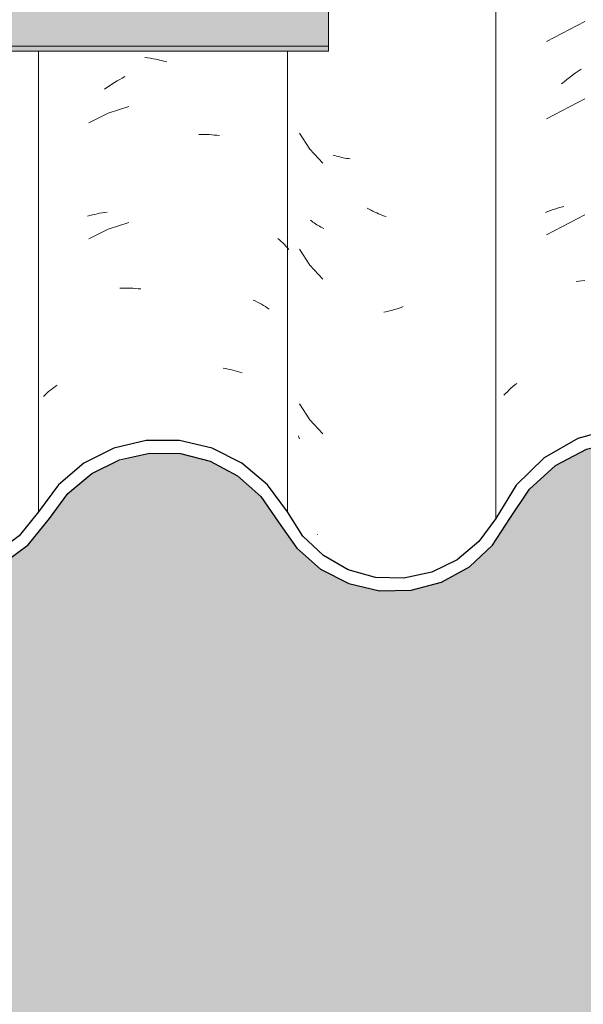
# Model space of a CAD drawing. Header units: metres. Extents: x 9.7 to 43.6, y -0.5 to 5.6.
# Tile 58 of 154: x 15.51 to 15.729, y 3.218 to 3.601. Entities that reach past the tile are written whole.
import ezdxf

# ---------------------------------------------------------------- set-up
doc = ezdxf.new("R2010")
doc.units = ezdxf.units.M
for name, color, linetype, lineweight in [('A-GLAZ-CWMG', 7, 'Continuous', 5), ('A-ROOF-OTLN', 7, 'Continuous', 5), ('A-ROOF-PATT', 7, 'Continuous', 5), ('A-WALL-PATT', 7, 'Continuous', 5)]:
    doc.layers.add(name, color=color, linetype=linetype, lineweight=lineweight)

# ---------------------------------------------------------------- blocks, each defined once
blk = doc.blocks.new('FP_16-A')
at = {"layer": 'A-GLAZ-CWMG', "color": 9, "true_color": 0xc0c0c0}
for p, q in [((15.55838, 3.58667), (15.55943, 3.58652)), ((15.55943, 3.58652), (15.56049, 3.58635)), ((15.56049, 3.58635), (15.56154, 3.58616)), ((15.56154, 3.58616), (15.5626, 3.58596)), ((15.5626, 3.58596), (15.56366, 3.58573)), ((15.56366, 3.58573), (15.56472, 3.58548)), ((15.56472, 3.58548), (15.56578, 3.58521)), ((15.56578, 3.58521), (15.56683, 3.58493)), ((15.54752, 3.57751), (15.54853, 3.5781)), ((15.54853, 3.5781), (15.54954, 3.57867)), ((15.54954, 3.57867), (15.55056, 3.57923)), ((15.54258, 3.57429), (15.54355, 3.57497)), ((15.54355, 3.57497), (15.54453, 3.57563)), ((15.54453, 3.57563), (15.54552, 3.57628)), ((15.54552, 3.57628), (15.54652, 3.5769)), ((15.54652, 3.5769), (15.54752, 3.57751)), ((15.55211, 3.56751), (15.54405, 3.56495)), ((15.54405, 3.56495), (15.53647, 3.56124)), ((15.57934, 3.55671), (15.58037, 3.55671)), ((15.58037, 3.55671), (15.58139, 3.55669)), ((15.58139, 3.55669), (15.5824, 3.55666)), ((15.5824, 3.55666), (15.5834, 3.5566)), ((15.5834, 3.5566), (15.58441, 3.55653)), ((15.58441, 3.55653), (15.5854, 3.55644)), ((15.5854, 3.55644), (15.58639, 3.55633)), ((15.58639, 3.55633), (15.58737, 3.5562)), ((15.53604, 3.52478), (15.53695, 3.52504)), ((15.53695, 3.52504), (15.53787, 3.52529)), ((15.53787, 3.52529), (15.5388, 3.52552)), ((15.5388, 3.52552), (15.53974, 3.52574)), ((15.53974, 3.52574), (15.54069, 3.52593)), ((15.54069, 3.52593), (15.54165, 3.52611)), ((15.54165, 3.52611), (15.54262, 3.52627)), ((15.54262, 3.52627), (15.54359, 3.52641)), ((15.55211, 3.5223), (15.54405, 3.51974)), ((15.54405, 3.51974), (15.53647, 3.51602)), ((15.6102, 3.51612), (15.61085, 3.51555)), ((15.61085, 3.51555), (15.61149, 3.51496)), ((15.61149, 3.51496), (15.61212, 3.51435)), ((15.61212, 3.51435), (15.61272, 3.51374)), ((15.61272, 3.51374), (15.61331, 3.51311)), ((15.61331, 3.51311), (15.61388, 3.51248)), ((15.61388, 3.51248), (15.61443, 3.51183)), ((15.54855, 3.49671), (15.54957, 3.49674)), ((15.54957, 3.49674), (15.55059, 3.49675)), ((15.55059, 3.49675), (15.55161, 3.49675)), ((15.55161, 3.49675), (15.55264, 3.49672)), ((15.55264, 3.49672), (15.55368, 3.49668)), ((15.55368, 3.49668), (15.55471, 3.49661)), ((15.55471, 3.49661), (15.55575, 3.49653)), ((15.55575, 3.49653), (15.5568, 3.49643)), ((15.60054, 3.49212), (15.60137, 3.49174)), ((15.60137, 3.49174), (15.60218, 3.49133)), ((15.60218, 3.49133), (15.60298, 3.49092)), ((15.60298, 3.49092), (15.60376, 3.49048)), ((15.60376, 3.49048), (15.60454, 3.49004)), ((15.60454, 3.49004), (15.6053, 3.48958)), ((15.6053, 3.48958), (15.60604, 3.4891)), ((15.60604, 3.4891), (15.60677, 3.48861)), ((15.58883, 3.46555), (15.58979, 3.46537)), ((15.58979, 3.46537), (15.59074, 3.46518)), ((15.59074, 3.46518), (15.59168, 3.46498)), ((15.59168, 3.46498), (15.59262, 3.46475)), ((15.59262, 3.46475), (15.59354, 3.46451)), ((15.59354, 3.46451), (15.59445, 3.46425)), ((15.59445, 3.46425), (15.59536, 3.46397)), ((15.59536, 3.46397), (15.59625, 3.46368)), ((15.52342, 3.45839), (15.52413, 3.45889)), ((15.5188, 3.45455), (15.51942, 3.45513)), ((15.51942, 3.45513), (15.52004, 3.4557)), ((15.52004, 3.4557), (15.52069, 3.45627)), ((15.52069, 3.45627), (15.52135, 3.45682)), ((15.52135, 3.45682), (15.52202, 3.45735)), ((15.52202, 3.45735), (15.52271, 3.45788)), ((15.52271, 3.45788), (15.52342, 3.45839))]:
    blk.add_line(p, q, dxfattribs=at)
blk = doc.blocks.new('FP_17-A')
at = {"layer": 'A-GLAZ-CWMG', "color": 9, "true_color": 0xc0c0c0}
for p, q in [((15.61855, 3.55715), (15.6226, 3.55089)), ((15.6226, 3.55089), (15.62772, 3.54546)), ((15.63238, 3.54844), (15.63176, 3.54864)), ((15.63301, 3.54825), (15.63238, 3.54844)), ((15.63365, 3.54807), (15.63301, 3.54825)), ((15.6343, 3.5479), (15.63365, 3.54807)), ((15.63495, 3.54774), (15.6343, 3.5479)), ((15.63561, 3.5476), (15.63495, 3.54774)), ((15.63628, 3.54747), (15.63561, 3.5476)), ((15.63695, 3.54735), (15.63628, 3.54747)), ((15.63763, 3.54724), (15.63695, 3.54735)), ((15.63831, 3.54715), (15.63763, 3.54724)), ((15.64573, 3.5275), (15.645, 3.52789)), ((15.64646, 3.52712), (15.64573, 3.5275)), ((15.6472, 3.52675), (15.64646, 3.52712)), ((15.64794, 3.5264), (15.6472, 3.52675)), ((15.64868, 3.52606), (15.64794, 3.5264)), ((15.64943, 3.52573), (15.64868, 3.52606)), ((15.65017, 3.52542), (15.64943, 3.52573)), ((15.65092, 3.52512), (15.65017, 3.52542)), ((15.65167, 3.52484), (15.65092, 3.52512)), ((15.65242, 3.52457), (15.65167, 3.52484)), ((15.62334, 3.52286), (15.62287, 3.52322)), ((15.62383, 3.5225), (15.62334, 3.52286)), ((15.62432, 3.52216), (15.62383, 3.5225)), ((15.62483, 3.52182), (15.62432, 3.52216)), ((15.62534, 3.52149), (15.62483, 3.52182)), ((15.62586, 3.52118), (15.62534, 3.52149)), ((15.6264, 3.52087), (15.62586, 3.52118)), ((15.62694, 3.52057), (15.6264, 3.52087)), ((15.62749, 3.52028), (15.62694, 3.52057)), ((15.62806, 3.52), (15.62749, 3.52028)), ((15.61855, 3.51194), (15.6226, 3.50568)), ((15.6226, 3.50568), (15.62772, 3.50024)), ((15.65896, 3.48953), (15.65821, 3.48926)), ((15.6522, 3.48753), (15.65145, 3.48737)), ((15.65295, 3.48769), (15.6522, 3.48753)), ((15.6537, 3.48788), (15.65295, 3.48769)), ((15.65445, 3.48807), (15.6537, 3.48788)), ((15.6552, 3.48828), (15.65445, 3.48807)), ((15.65596, 3.48851), (15.6552, 3.48828)), ((15.65671, 3.48874), (15.65596, 3.48851)), ((15.65746, 3.48899), (15.65671, 3.48874)), ((15.65821, 3.48926), (15.65746, 3.48899)), ((15.61855, 3.45165), (15.6226, 3.44539)), ((15.6226, 3.44539), (15.62772, 3.43996)), ((15.61835, 3.43859), (15.61815, 3.43911)), ((15.61855, 3.43806), (15.61835, 3.43859)), ((15.62568, 3.40072), (15.62564, 3.40074))]:
    blk.add_line(p, q, dxfattribs=at)
blk = doc.blocks.new('FP_18-A')
at = {"layer": 'A-GLAZ-CWMG', "color": 9, "true_color": 0xc0c0c0}
for p, q in [((15.72979, 3.60065), (15.71483, 3.59293)), ((15.72717, 3.58131), (15.72829, 3.58206)), ((15.7217, 3.57723), (15.72277, 3.57809)), ((15.72277, 3.57809), (15.72386, 3.57893)), ((15.72386, 3.57893), (15.72495, 3.57974)), ((15.72495, 3.57974), (15.72606, 3.58053)), ((15.72606, 3.58053), (15.72717, 3.58131)), ((15.72064, 3.57636), (15.7217, 3.57723)), ((15.72979, 3.5705), (15.71483, 3.56279)), ((15.71845, 3.52772), (15.71949, 3.52802)), ((15.71949, 3.52802), (15.72054, 3.52831)), ((15.72054, 3.52831), (15.7216, 3.52857)), ((15.71442, 3.5263), (15.71541, 3.52668)), ((15.72979, 3.52529), (15.71483, 3.51758)), ((15.71541, 3.52668), (15.71641, 3.52705)), ((15.71641, 3.52705), (15.71742, 3.52739)), ((15.71742, 3.52739), (15.71845, 3.52772)), ((15.72636, 3.49933), (15.72748, 3.49949)), ((15.72748, 3.49949), (15.7286, 3.49961)), ((15.7286, 3.49961), (15.72974, 3.49972)), ((15.70171, 3.45836), (15.70246, 3.45899)), ((15.70246, 3.45899), (15.70323, 3.45961)), ((15.69826, 3.455), (15.69891, 3.45569)), ((15.69891, 3.45569), (15.69958, 3.45638)), ((15.69958, 3.45638), (15.70027, 3.45705)), ((15.70027, 3.45705), (15.70098, 3.45771)), ((15.70098, 3.45771), (15.70171, 3.45836))]:
    blk.add_line(p, q, dxfattribs=at)
blk = doc.blocks.new('Rectangular Mullion - Telha Fibrocimento - Ondulada-1908998-A')
at = {"layer": 'A-GLAZ-CWMG', "true_color": 0x808080}
h = blk.add_hatch(dxfattribs=at)
h.set_pattern_fill('FP_5', color=8, style=0, pattern_type=2)
h.set_pattern_definition([(50, (13.933, 2.53), (0.364365, -0.031877), [0.0381, -0.4191]), (355, (13.933, 2.53), (-0.070485, 0.382117), [0.03048, -0.33528]), (100.451, (13.963, 2.527), (0.293886, 0.35023), [0.03238, -0.35618]), (46.184, (13.933, 2.632), (0.54216, -0.08408), [0.05715, -0.62865]), (96.636, (13.978, 2.625), (0.4748, 0.49485), [0.04857, -0.53427]), (351.184, (13.933, 2.632), (0.47481, 0.49485), [0.04572, -0.50292]), (21, (13.984, 2.606), (0.303226, -0.204528), [0.0381, -0.4191]), (326, (13.984, 2.606), (0.123607, 0.36838), [0.03048, -0.33528]), (71.451, (14.009, 2.589), (0.426833, 0.16384), [0.03238, -0.35618]), (37.5, (13.933, 2.53), (0.0061807, 0.169108), [0.01676, -0.31445, 0.01676, -0.3236, -0.33655]), (37.5, (13.933, 2.53), (0.0061807, 0.169108), [-0.67158, 0.01676, -0.31979]), (7.5, (13.933, 2.53), (0.133641, 0.200358), [0.01676, -0.17729, 0.01676, -0.30683, -0.12827]), (7.5, (13.933, 2.53), (0.133641, 0.200358), [-0.51765, 0.01676, -0.11151]), (327.5, (13.819, 2.53), (0.2711816, -0.0114606), [0.01676, -0.11024, 0.01676, -0.37948, -0.52578]), (327.5, (13.819, 2.53), (0.2711816, -0.0114606), [-0.52324, 0.01676, -0.50902]), (317.5, (13.769, 2.53), (0.296258, 0.05085), [0.01676, -0.14834, 0.01676, -0.24638, -0.37338]), (317.5, (13.769, 2.53), (0.296258, 0.05085), [-0.42824, 0.01676, -0.35662])])
h.paths.add_polyline_path([(15.64976, 3.37879), (15.66207, 3.37898), (15.67397, 3.38215), (15.68477, 3.38813), (15.69515, 3.39859), (15.70825, 3.41834), (15.71839, 3.42755), (15.73041, 3.43402), (15.74362, 3.43738), (15.75741, 3.43738), (15.77153, 3.43358), (15.78253, 3.42774), (15.79272, 3.41859), (15.80729, 3.39713), (15.81634, 3.38897), (15.82883, 3.38279), (15.83938, 3.38027), (15.85094, 3.38023), (15.86272, 3.38312), (15.87347, 3.38878), (15.88316, 3.39772), (15.89693, 3.41759), (15.9083, 3.42703), (15.91901, 3.43239), (15.93142, 3.43525), (15.94473, 3.43494), (15.95806, 3.43109), (15.96742, 3.42619), (15.97801, 3.41639), (15.99218, 3.39648), (16.00147, 3.38861), (16.01292, 3.38308), (16.02344, 3.38062), (16.0349, 3.38061), (16.04714, 3.38377), (16.05826, 3.38995), (16.06107, 3.39307), (16.05396, 3.3882), (16.04305, 3.38377), (16.04234, 3.38632), (16.03819, 3.38314), (16.02991, 3.38208), (16.0156, 3.38427), (16.01201, 3.38571), (16.01292, 3.38826), (16.01221, 3.38863), (16.00637, 3.3917), (16.00448, 3.38883), (15.99272, 3.39822), (15.98528, 3.4074), (15.98893, 3.40948), (15.98078, 3.4211), (15.97013, 3.43044), (15.95598, 3.43736), (15.94346, 3.44029), (15.92978, 3.44024), (15.9161, 3.43681), (15.90361, 3.43019), (15.89233, 3.41976), (15.8778, 3.39928), (15.86921, 3.39218), (15.86057, 3.38774), (15.85026, 3.38524), (15.83938, 3.38529), (15.82695, 3.38897), (15.81921, 3.39311), (15.81108, 3.40042), (15.79635, 3.42208), (15.78499, 3.43217), (15.77047, 3.43938), (15.75679, 3.44255), (15.74168, 3.44221), (15.72711, 3.43813), (15.71397, 3.43056), (15.70207, 3.41834), (15.69383, 3.40528), (15.68851, 3.39801), (15.68002, 3.39087), (15.67009, 3.38599), (15.65929, 3.38366), (15.64825, 3.38399), (15.63717, 3.38724), (15.62799, 3.39247), (15.61994, 3.40011), (15.61393, 3.40948), (15.60501, 3.42097), (15.59446, 3.42932), (15.58383, 3.43452), (15.57189, 3.43738), (15.55888, 3.43738), (15.54622, 3.43435), (15.53459, 3.42845), (15.52462, 3.42001), (15.50932, 3.40017), (15.49973, 3.39307), (15.4887, 3.38861), (15.47691, 3.3871), (15.46396, 3.38908), (15.45409, 3.39307), (15.4445, 3.40017), (15.42845, 3.41996), (15.41546, 3.42876), (15.40506, 3.43286), (15.39173, 3.43445), (15.37842, 3.4326), (15.36601, 3.42741), (15.3553, 3.41922), (15.3396, 3.39928), (15.33016, 3.39218), (15.31924, 3.38772), (15.30757, 3.3862), (15.30757, 3.38116), (15.31924, 3.38263), (15.33016, 3.38667), (15.3396, 3.39284), (15.34705, 3.40033), (15.35539, 3.41131), (15.35948, 3.41631), (15.36922, 3.42346), (15.38041, 3.42792), (15.39235, 3.42943), (15.40506, 3.42756), (15.41546, 3.42336), (15.42517, 3.41617), (15.44113, 3.39648), (15.45178, 3.38861), (15.46512, 3.38357), (15.47701, 3.38207), (15.49005, 3.38377), (15.50226, 3.38873), (15.51284, 3.39662), (15.53233, 3.42001), (15.53761, 3.42444), (15.54841, 3.42979), (15.56015, 3.43245), (15.57218, 3.43227), (15.58531, 3.42845), (15.59617, 3.42203), (15.60349, 3.41551), (15.6175, 3.39538), (15.62799, 3.38663), (15.63777, 3.3816), (15.64896, 3.37898)])
h.paths.add_polyline_path([(16.2139, 3.38094), (16.21164, 3.38366), (16.21229, 3.38366), (16.22414, 3.38651), (16.22772, 3.38853), (16.21724, 3.38597), (16.20576, 3.38614), (16.19413, 3.38949), (16.18458, 3.39508), (16.17821, 3.40062), (16.16383, 3.42096), (16.15328, 3.43019), (16.13908, 3.43708), (16.12491, 3.43994), (16.11185, 3.43955), (16.0992, 3.43626), (16.08744, 3.4301), (16.07633, 3.42001), (16.06779, 3.40694), (16.06983, 3.4088), (16.07325, 3.40694), (16.08062, 3.41745), (16.07773, 3.4201), (16.08062, 3.42226), (16.08524, 3.42401), (16.08353, 3.42001), (16.09024, 3.42591), (16.0883, 3.42881), (16.10156, 3.43491), (16.11188, 3.43738), (16.11315, 3.43471), (16.11394, 3.43491), (16.12732, 3.43478), (16.14088, 3.43099), (16.15042, 3.42604), (16.16008, 3.41762), (16.16091, 3.41762), (16.16689, 3.40943), (16.16632, 3.4088), (16.16749, 3.40714), (16.16843, 3.40714), (16.17445, 3.39729), (16.18458, 3.38881), (16.19598, 3.38337), (16.20646, 3.38096), (16.21229, 3.38095)])
h.paths.add_polyline_path([(16.36362, 3.38122), (16.37569, 3.38126), (16.38183, 3.38279), (16.38005, 3.38324), (16.3743, 3.38632), (16.36362, 3.38645), (16.35204, 3.38969), (16.34443, 3.39351), (16.33609, 3.4006), (16.32351, 3.41812), (16.31555, 3.42506), (16.30619, 3.42991), (16.29468, 3.43241), (16.28341, 3.43191), (16.27523, 3.42962), (16.27139, 3.42755), (16.25994, 3.41639), (16.25361, 3.40694), (16.24997, 3.40694), (16.24548, 3.40062), (16.24225, 3.39781), (16.24662, 3.39637), (16.23731, 3.39351), (16.23963, 3.38986), (16.23862, 3.38853), (16.24151, 3.39055), (16.24973, 3.39801), (16.26353, 3.41639), (16.26861, 3.42083), (16.27693, 3.42516), (16.28603, 3.42739), (16.29597, 3.42725), (16.30619, 3.42427), (16.3128, 3.42083), (16.31988, 3.41464), (16.33236, 3.39724), (16.34307, 3.38861), (16.35418, 3.3835)])
h.paths.add_polyline_path([(16.38005, 3.38324), (16.38602, 3.38424), (16.38083, 3.38529)])
h.paths.add_polyline_path([(16.38709, 3.38402), (16.3977, 3.38946), (16.40678, 3.39724), (16.41356, 3.40721), (16.41014, 3.41069), (16.40326, 3.40099), (16.39584, 3.39429), (16.38623, 3.3891), (16.3824, 3.38782), (16.38663, 3.38675), (16.38687, 3.38529)])
h.paths.add_polyline_path([(16.03441, 3.38453), (16.0367, 3.38622), (16.03427, 3.38563)])
h.paths.add_polyline_path([(16.06604, 3.39727), (16.06806, 3.40376), (16.06285, 3.40017), (16.06588, 3.39741)])
h.paths.add_polyline_path([(16.17445, 3.39729), (16.17445, 3.39868), (16.17521, 3.39796)])
at = {"layer": 'A-GLAZ-CWMG'}
for p, q in [((15.69508, 3.40699), (15.69508, 4.13223)), ((15.51683, 3.40948), (15.51683, 3.58917)), ((15.61393, 3.40948), (15.61393, 3.58917))]:
    blk.add_line(p, q, dxfattribs=at)
at = {"layer": 'A-GLAZ-CWMG', "lineweight": 25, "flags": 128}
for points in [[(15.80491, 3.40948), (15.79635, 3.42208), (15.78499, 3.43217), (15.77153, 3.43914), (15.75679, 3.44255), (15.74168, 3.44221), (15.72711, 3.43813), (15.71397, 3.43056), (15.70307, 3.41997), (15.69508, 3.40699)], [(15.61393, 3.40948), (15.60615, 3.42001), (15.59617, 3.42845), (15.58454, 3.43435), (15.57189, 3.43738), (15.55888, 3.43738), (15.54622, 3.43435), (15.53459, 3.42845), (15.52462, 3.42001), (15.51683, 3.40948)], [(15.70061, 3.40694), (15.70825, 3.41834), (15.71839, 3.42755), (15.73041, 3.43402), (15.74362, 3.43738), (15.75724, 3.43742), (15.77047, 3.43414), (15.78253, 3.42774), (15.79272, 3.41859), (15.80043, 3.40724)], [(15.52113, 3.40694), (15.52835, 3.41668), (15.53761, 3.42444), (15.54841, 3.42979), (15.56015, 3.43245), (15.57218, 3.43227), (15.58383, 3.42924), (15.59446, 3.42355), (15.60349, 3.41551), (15.6104, 3.40555)], [(15.51683, 3.40948), (15.50932, 3.40017), (15.49973, 3.39307), (15.4887, 3.38861), (15.47691, 3.3871), (15.46512, 3.38861), (15.45409, 3.39307), (15.4445, 3.40017), (15.43699, 3.40948)], [(15.69508, 3.40699), (15.68851, 3.39801), (15.68002, 3.39087), (15.67009, 3.38599), (15.65929, 3.38366), (15.64825, 3.38399), (15.63761, 3.38699), (15.62799, 3.39247), (15.61994, 3.40011), (15.61393, 3.40948)], [(15.4328, 3.40677), (15.44113, 3.39648), (15.45174, 3.38863), (15.46396, 3.38372), (15.47701, 3.38207), (15.49005, 3.38377), (15.50226, 3.38873), (15.51284, 3.39662), (15.52113, 3.40694)], [(15.6104, 3.40555), (15.6175, 3.39538), (15.6268, 3.38724), (15.63777, 3.3816), (15.64976, 3.37879), (15.66207, 3.37898), (15.67397, 3.38215), (15.68477, 3.38813), (15.69383, 3.39656), (15.70061, 3.40694)]]:
    blk.add_lwpolyline(points, dxfattribs=at)
at = {"layer": 'A-GLAZ-CWMG'}
for name in ['FP_18-A', 'FP_17-A', 'FP_16-A']:
    blk.add_blockref(name, (0, 0), dxfattribs=at)

msp = doc.modelspace()

# ---------------------------------------------------------------- hatches: boundary and pattern name
at = {"layer": 'A-ROOF-PATT', "true_color": 0x919191}
for points in [[(15.62287, 3.59114), (15.62994, 3.59114), (15.62994, 3.61314), (14.42977, 3.61314), (14.42977, 3.59114), (15.51198, 3.59114)], [(15.5572, 3.58917), (15.62994, 3.58917), (15.62994, 3.59114), (14.42977, 3.59114), (14.43177, 3.58917), (15.55088, 3.58917)]]:
    msp.add_hatch(color=252, dxfattribs=at).paths.add_polyline_path(points)
at = {"layer": 'A-WALL-PATT', "true_color": 0xd6d6d6}
h = msp.add_hatch(color=254, dxfattribs=at)
h.paths.add_polyline_path([(18.07504, 2.65), (18.08004, 2.65), (18.08004, 3.21754), (18.04504, 3.21754), (18.04504, 3.38376), (18.03452, 3.38122), (18.02262, 3.38122), (18.01104, 3.38402), (18.00043, 3.38946), (17.99136, 3.39724), (17.97888, 3.41464), (17.9718, 3.42083), (17.96348, 3.42516), (17.95439, 3.42739), (17.94445, 3.42725), (17.93423, 3.42427), (17.92721, 3.42048), (17.92054, 3.41464), (17.9081, 3.39713), (17.89762, 3.38853), (17.88672, 3.38336), (17.87624, 3.38094), (17.86476, 3.38096), (17.85313, 3.38383), (17.8425, 3.38938), (17.83345, 3.39729), (17.81908, 3.41762), (17.80942, 3.42604), (17.79808, 3.43192), (17.78569, 3.43493), (17.77238, 3.43477), (17.75883, 3.43094), (17.74924, 3.42591), (17.73962, 3.41745), (17.72531, 3.39703), (17.71461, 3.3882), (17.70379, 3.38304), (17.69327, 3.38061), (17.68189, 3.38062), (17.67022, 3.3835), (17.65955, 3.38909), (17.6505, 3.39708), (17.63614, 3.41764), (17.62642, 3.42619), (17.61498, 3.43218), (17.60246, 3.43525), (17.58878, 3.43505), (17.5751, 3.43112), (17.56563, 3.42615), (17.55509, 3.41639), (17.54158, 3.39688), (17.53063, 3.38781), (17.51984, 3.38266), (17.50926, 3.38023), (17.49782, 3.38027), (17.48783, 3.38275), (17.48152, 3.38122), (17.46962, 3.38122), (17.45804, 3.38402), (17.44743, 3.38946), (17.43836, 3.39724), (17.42389, 3.41639), (17.4188, 3.42083), (17.41048, 3.42516), (17.40068, 3.42739), (17.39145, 3.42725), (17.38123, 3.42427), (17.37297, 3.41939), (17.36725, 3.41424), (17.35408, 3.39624), (17.34384, 3.38813), (17.32909, 3.38112), (17.32107, 3.37898), (17.30725, 3.37914), (17.29661, 3.38168), (17.28421, 3.38863), (17.27516, 3.39729), (17.2615, 3.41639), (17.2524, 3.42412), (17.24283, 3.42924), (17.23089, 3.43227), (17.21788, 3.43217), (17.20522, 3.42871), (17.19624, 3.42413), (17.18662, 3.4157), (17.17184, 3.39661), (17.16126, 3.38802), (17.15079, 3.38304), (17.14027, 3.38061), (17.12889, 3.38062), (17.1168, 3.38372), (17.10655, 3.38909), (17.0975, 3.39708), (17.08314, 3.41694), (17.07342, 3.42378), (17.06198, 3.42804), (17.04988, 3.42924), (17.03742, 3.42713), (17.02822, 3.42346), (17.01848, 3.41631), (17.0053, 3.39928), (17.00453, 3.39822), (16.99659, 3.391), (16.98734, 3.38561), (16.97587, 3.38214), (16.96657, 3.38116), (16.96657, 3.38259), (16.95626, 3.38023), (16.94482, 3.38027), (16.93483, 3.38275), (16.92852, 3.38122), (16.91662, 3.38122), (16.90504, 3.38402), (16.89443, 3.38946), (16.88536, 3.39724), (16.87089, 3.41639), (16.8658, 3.42083), (16.85717, 3.42524), (16.84768, 3.42739), (16.83845, 3.42725), (16.82823, 3.42427), (16.81997, 3.41939), (16.81425, 3.41424), (16.80108, 3.39624), (16.79254, 3.38813), (16.79254, 3.21754), (16.75754, 3.21754), (16.75754, 3.37881), (16.75425, 3.37914), (16.74361, 3.38168), (16.73121, 3.38863), (16.72216, 3.39729), (16.7085, 3.41639), (16.69892, 3.42438), (16.68983, 3.42924), (16.67789, 3.43227), (16.66488, 3.43217), (16.65222, 3.42871), (16.64324, 3.42413), (16.63362, 3.4157), (16.61884, 3.39661), (16.60826, 3.38802), (16.59779, 3.38304), (16.58727, 3.38061), (16.57589, 3.38062), (16.5638, 3.38372), (16.55355, 3.38909), (16.5445, 3.39708), (16.53014, 3.41694), (16.52042, 3.42378), (16.50898, 3.42804), (16.49688, 3.42924), (16.48442, 3.42713), (16.47522, 3.42346), (16.46548, 3.41631), (16.4523, 3.39928), (16.45153, 3.39822), (16.44359, 3.391), (16.43434, 3.38561), (16.42197, 3.38205), (16.41357, 3.38116), (16.41357, 3.38259), (16.40326, 3.38023), (16.39182, 3.38027), (16.38183, 3.38275), (16.37552, 3.38122), (16.36362, 3.38122), (16.35204, 3.38402), (16.34143, 3.38946), (16.33236, 3.39724), (16.31789, 3.41639), (16.3128, 3.42083), (16.30327, 3.42546), (16.29468, 3.42739), (16.28545, 3.42725), (16.27523, 3.42427), (16.26697, 3.41939), (16.26125, 3.41424), (16.24808, 3.39624), (16.23784, 3.38813), (16.22309, 3.38112), (16.21507, 3.37898), (16.20125, 3.37914), (16.19061, 3.38168), (16.17821, 3.38863), (16.16916, 3.39729), (16.1555, 3.41639), (16.1464, 3.42412), (16.13683, 3.42924), (16.12489, 3.43227), (16.11188, 3.43217), (16.09922, 3.42871), (16.09024, 3.42413), (16.08062, 3.4157), (16.06584, 3.39661), (16.05526, 3.38802), (16.04479, 3.38304), (16.03427, 3.38061), (16.02289, 3.38062), (16.0108, 3.38372), (16.00055, 3.38909), (15.9915, 3.39708), (15.97714, 3.41694), (15.96742, 3.42378), (15.95598, 3.42804), (15.94388, 3.42924), (15.93142, 3.42713), (15.92222, 3.42346), (15.91248, 3.41631), (15.8993, 3.39928), (15.89853, 3.39822), (15.89059, 3.391), (15.88134, 3.38561), (15.87051, 3.38221), (15.86057, 3.38116), (15.86057, 3.38259), (15.85026, 3.38023), (15.83882, 3.38027), (15.82705, 3.38324), (15.81634, 3.38897), (15.80729, 3.39713), (15.79272, 3.41859), (15.78253, 3.42774), (15.77047, 3.43414), (15.75679, 3.43741), (15.74168, 3.43688), (15.73041, 3.43402), (15.71839, 3.42755), (15.70825, 3.41834), (15.69383, 3.39656), (15.68477, 3.38813), (15.67397, 3.38215), (15.66207, 3.37898), (15.64825, 3.37914), (15.63761, 3.38168), (15.6268, 3.38724), (15.6175, 3.39538), (15.60349, 3.41551), (15.5934, 3.42412), (15.58383, 3.42924), (15.57189, 3.43227), (15.55888, 3.43217), (15.54622, 3.42871), (15.53737, 3.42423), (15.52835, 3.41668), (15.51284, 3.39662), (15.50504, 3.39081), (15.50504, 3.21754), (15.47004, 3.21754), (15.47004, 2.65), (17.37504, 2.65)])
h.paths.add_polyline_path([(15.65929, 4.10941), (15.67024, 4.11177), (15.68002, 4.11647), (15.68906, 4.12418), (15.69508, 4.13223), (15.70307, 4.14492), (15.70649, 4.14817), (15.63053, 4.14817), (15.63053, 4.11661), (15.63761, 4.11267), (15.64825, 4.10974)])
h.paths.add_polyline_path([(15.85026, 4.11096), (15.86084, 4.11347), (15.87224, 4.1199), (15.87871, 4.12547), (15.89303, 4.14571), (15.89586, 4.14817), (15.79499, 4.14817), (15.79635, 4.14698), (15.81108, 4.1258), (15.81921, 4.11865), (15.8298, 4.11339), (15.83938, 4.11101)])
h.paths.add_polyline_path([(17.69327, 4.11134), (17.70379, 4.11385), (17.71342, 4.11877), (17.72159, 4.12579), (17.73592, 4.14578), (17.73869, 4.14817), (17.63729, 4.14817), (17.63978, 4.14603), (17.65615, 4.12418), (17.66231, 4.11885), (17.67192, 4.11391), (17.68244, 4.11135)])
h.paths.add_polyline_path([(16.77024, 4.11167), (16.78072, 4.11417), (16.78916, 4.11904), (16.79506, 4.12418), (16.80477, 4.1381), (16.80907, 4.14492), (16.81249, 4.14817), (16.71417, 4.14817), (16.71683, 4.14589), (16.7318, 4.1255), (16.74139, 4.11802), (16.74898, 4.11417), (16.75946, 4.11167), (16.76529, 4.11167)])
h.paths.add_polyline_path([(16.21724, 4.11167), (16.22772, 4.11417), (16.23616, 4.11904), (16.24206, 4.12418), (16.25177, 4.1381), (16.25607, 4.14492), (16.25949, 4.14817), (16.16117, 4.14817), (16.16383, 4.14589), (16.1788, 4.1255), (16.18839, 4.11802), (16.19598, 4.11417), (16.20646, 4.11167), (16.21229, 4.11167)])
h.paths.add_polyline_path([(17.31829, 4.11167), (17.32334, 4.11169), (17.33372, 4.11417), (17.34216, 4.11904), (17.34806, 4.12418), (17.35777, 4.1381), (17.36207, 4.14492), (17.36549, 4.14817), (17.26717, 4.14817), (17.26983, 4.14589), (17.2848, 4.1255), (17.29439, 4.11802), (17.30198, 4.11417), (17.31246, 4.11167)])
h.paths.add_polyline_path([(17.86546, 4.11167), (17.87624, 4.11167), (17.88672, 4.11417), (17.89631, 4.11904), (17.90448, 4.126), (17.9169, 4.14311), (17.91956, 4.14537), (17.91956, 4.14817), (17.82017, 4.14817), (17.82283, 4.14589), (17.83721, 4.126), (17.84538, 4.11904), (17.85498, 4.11417)])
h.paths.add_polyline_path([(16.02991, 4.11277), (16.0417, 4.11426), (16.05442, 4.11983), (16.06314, 4.12656), (16.07876, 4.14736), (16.07969, 4.14817), (15.97829, 4.14817), (15.98158, 4.14491), (15.98676, 4.13854), (15.99941, 4.12418), (16.00709, 4.11861), (16.01812, 4.11426), (16.02344, 4.11359)])
h.paths.add_polyline_path([(17.13591, 4.11277), (17.1477, 4.11426), (17.16042, 4.11983), (17.16914, 4.12656), (17.18476, 4.14736), (17.18569, 4.14817), (17.08429, 4.14817), (17.08758, 4.14491), (17.08839, 4.14377), (17.10541, 4.12418), (17.11309, 4.11861), (17.12412, 4.11426), (17.12944, 4.11359)])
h.paths.add_polyline_path([(16.58291, 4.11277), (16.5947, 4.11426), (16.60742, 4.11983), (16.61614, 4.12656), (16.63176, 4.14736), (16.63269, 4.14817), (16.53129, 4.14817), (16.53458, 4.14491), (16.53539, 4.14377), (16.55241, 4.12418), (16.56009, 4.11861), (16.57112, 4.11426), (16.57644, 4.11359)])
h.paths.add_polyline_path([(16.41382, 4.11347), (16.41384, 4.11347), (16.42524, 4.1199), (16.43171, 4.12547), (16.44603, 4.14571), (16.44886, 4.14817), (16.34799, 4.14817), (16.34935, 4.14698), (16.36408, 4.1258), (16.37221, 4.11865), (16.3824, 4.11375), (16.38623, 4.11473), (16.39584, 4.11981), (16.40468, 4.12801), (16.41014, 4.13584), (16.41382, 4.13218), (16.41382, 4.11347)])
h.paths.add_polyline_path([(16.96682, 4.11347), (16.96684, 4.11347), (16.97824, 4.1199), (16.98471, 4.12547), (16.99903, 4.14571), (17.00186, 4.14817), (16.90099, 4.14817), (16.90235, 4.14698), (16.91708, 4.1258), (16.92521, 4.11865), (16.93492, 4.11363), (16.93923, 4.11473), (16.94884, 4.11981), (16.95768, 4.12801), (16.96314, 4.13584), (16.96682, 4.13218), (16.96682, 4.11347)])
h.paths.add_polyline_path([(17.51982, 4.11347), (17.51984, 4.11347), (17.52951, 4.1184), (17.53771, 4.12547), (17.55203, 4.14571), (17.55486, 4.14817), (17.45399, 4.14817), (17.45535, 4.14698), (17.47008, 4.1258), (17.47821, 4.11865), (17.48792, 4.11363), (17.49223, 4.11473), (17.50184, 4.11981), (17.51068, 4.12801), (17.51614, 4.13584), (17.51982, 4.13218), (17.51982, 4.11347)])
h.paths.add_polyline_path([(18.07744, 4.22525), (18.08004, 4.22788), (18.08004, 4.25), (18.07811, 4.23158)])
h.paths.add_polyline_path([(15.47264, 4.22525), (15.47004, 4.25), (15.47004, 4.22788)])

# ---------------------------------------------------------------- linework, layer by layer
at = {"layer": 'A-ROOF-OTLN'}
for p, q in [((15.62994, 3.67122), (15.62994, 3.58917)), ((14.42977, 3.59114), (15.62994, 3.59114)), ((14.43177, 3.58917), (15.62994, 3.58917))]:
    msp.add_line(p, q, dxfattribs=at)

# ---------------------------------------------------------------- block references
at = {"layer": 'A-GLAZ-CWMG'}
msp.add_blockref('Rectangular Mullion - Telha Fibrocimento - Ondulada-1908998-A', (0, 0), dxfattribs=at)

doc.saveas('drawing.dxf')
